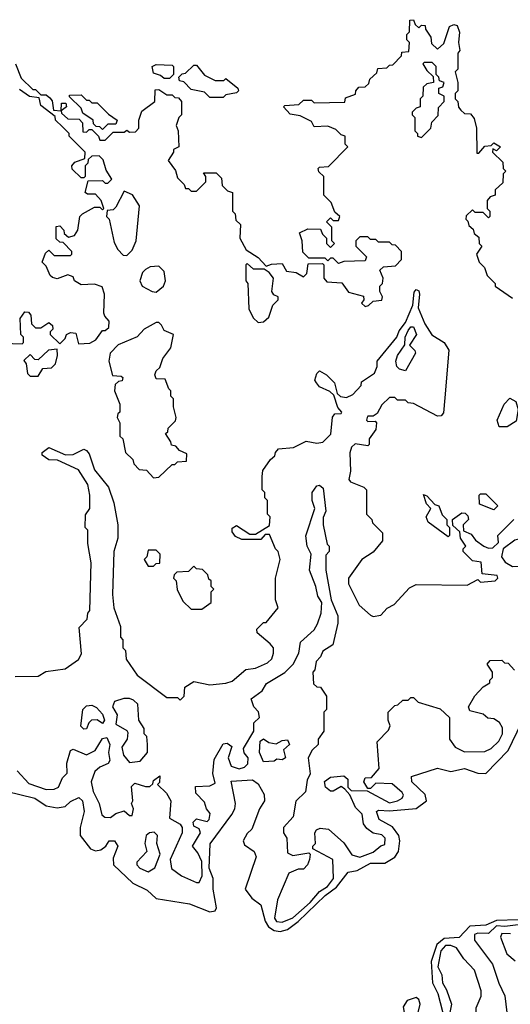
# Model space of a CAD drawing. Extents: x 2737310 to 2869991, y 870230 to 1012730.
# Tile 204 of 256: x 2781206 to 2783036, y 920455 to 924130. Entities that reach past the tile are written whole.
import ezdxf

# ---------------------------------------------------------------- set-up
doc = ezdxf.new("R2010")
doc.units = 0

msp = doc.modelspace()

# ---------------------------------------------------------------- linework, layer by layer
at = {"layer": '0CON02XD'}
for points in [[(2781190, 923965), (2781211.7, 923911.7), (2781255, 923870), (2781265, 923870), (2781285, 923850), (2781305, 923850), (2781318.3, 923838.3), (2781327, 923827), (2781331.7, 923791.7), (2781360, 923790), (2781361.7, 923818.3), (2781378.3, 923818.3), (2781380, 923805), (2781360, 923790), (2781361.7, 923781.7), (2781385, 923760), (2781428.3, 923758.3), (2781440, 923745), (2781441.7, 923711.7), (2781455, 923710), (2781465, 923720), (2781475, 923720), (2781500, 923695), (2781505, 923680), (2781525, 923680), (2781555, 923710), (2781595, 923710), (2781605, 923717.5), (2781615, 923710), (2781638.3, 923711.7), (2781650, 923725), (2781650, 923755), (2781661.7, 923788.3), (2781710, 923825), (2781711.7, 923868.3), (2781725, 923870), (2781755, 923850), (2781775, 923850), (2781785, 923840), (2781798.3, 923838.3), (2781810, 923825), (2781810, 923775), (2781800, 923765), (2781790, 923735), (2781797.5, 923715), (2781800, 923655), (2781780, 923645), (2781780, 923635), (2781760, 923605), (2781787.5, 923567.5), (2781795, 923540), (2781820, 923515), (2781825, 923500), (2781835, 923500), (2781845, 923490), (2781865, 923490), (2781900, 923525), (2781900, 923545), (2781891.7, 923558.3), (2781938.3, 923558.3), (2781958.3, 923538.3), (2781961.7, 923511.7), (2781981.7, 923491.7), (2782000, 923485), (2782000, 923415), (2782010, 923405), (2782011.7, 923381.7), (2782030, 923365), (2782027.5, 923315), (2782050.7, 923270.7), (2782095, 923242.5), (2782125, 923210), (2782145, 923217.5), (2782185, 923220), (2782201.7, 923191.7), (2782237, 923187), (2782265, 923170), (2782277, 923183), (2782281.7, 923218.3), (2782335, 923220), (2782340, 923215), (2782340, 923165), (2782351.7, 923151.7), (2782408.3, 923148.3), (2782433, 923113), (2782488.3, 923098.3), (2782490, 923085), (2782481.7, 923071.7), (2782495, 923060), (2782507, 923063), (2782525, 923080), (2782557, 923083), (2782560, 923095), (2782550, 923115), (2782550, 923135), (2782560, 923145), (2782562.5, 923165), (2782550, 923195), (2782563, 923207), (2782608.3, 923211.7), (2782630, 923235), (2782630, 923265), (2782608.3, 923288.3), (2782595, 923290), (2782585, 923300), (2782545, 923300), (2782535, 923310), (2782515, 923310), (2782505, 923320), (2782475, 923320), (2782460, 923305), (2782460, 923285), (2782500, 923245), (2782495, 923230), (2782415, 923227.5), (2782395, 923220), (2782375, 923240), (2782365, 923240), (2782355, 923230), (2782345, 923240), (2782285, 923240), (2782261.7, 923261.7), (2782260, 923305), (2782250, 923335), (2782280.7, 923349.3), (2782328.3, 923348.3), (2782335, 923330), (2782350, 923315), (2782350, 923295), (2782365, 923280), (2782380, 923295), (2782370, 923305), (2782370, 923355), (2782350, 923375), (2782365, 923390), (2782375, 923380), (2782395, 923380), (2782400, 923395), (2782381.7, 923411.7), (2782368.3, 923448.3), (2782340, 923475), (2782340, 923545), (2782321.7, 923561.7), (2782320, 923575), (2782325, 923580), (2782358.3, 923581.7), (2782430, 923655), (2782420, 923665), (2782420, 923695), (2782405, 923700), (2782385, 923720), (2782355, 923732.5), (2782305, 923730), (2782295, 923750), (2782251.7, 923771.7), (2782215, 923777.5), (2782190, 923805), (2782195, 923810), (2782247, 923813), (2782265, 923830), (2782295, 923830), (2782305, 923820), (2782418.3, 923821.7), (2782421.7, 923838.3), (2782458.3, 923851.7), (2782460, 923865), (2782471.7, 923878.3), (2782495, 923880), (2782508.3, 923891.7), (2782511.7, 923908.3), (2782538.3, 923931.7), (2782541.7, 923948.3), (2782575, 923950), (2782585, 923960), (2782598.3, 923961.7), (2782630, 923995), (2782631.7, 924008.3), (2782658.3, 924011.7), (2782660, 924045), (2782650, 924055), (2782650, 924075), (2782660, 924085), (2782661.7, 924128.3), (2782675, 924130), (2782681.7, 924111.7), (2782695, 924100), (2782705, 924110), (2782718.3, 924108.3), (2782720, 924095)], [(2782720, 924095), (2782740, 924065), (2782741.7, 924041.7), (2782765, 924020), (2782788.3, 924041.7), (2782810, 924105), (2782825, 924112.5), (2782838.3, 924108.3), (2782847, 924083), (2782842.5, 924045), (2782847.5, 924015), (2782840, 924005), (2782840, 923945), (2782830, 923935), (2782840, 923895), (2782840, 923865), (2782830, 923855), (2782830, 923835), (2782840, 923825), (2782843, 923803), (2782851.7, 923791.7), (2782865, 923780), (2782888.3, 923778.3), (2782901.7, 923761.7), (2782910, 923725), (2782911.7, 923631.7), (2782918.3, 923631.7), (2782941.7, 923658.3), (2782965, 923660), (2782975, 923670), (2783000, 923655), (2782985, 923640), (2782971.7, 923648.3), (2782970, 923635), (2783008.3, 923598.3), (2783010, 923575), (2783020, 923565), (2783010, 923555), (2783008.3, 923521.7), (2782980, 923495), (2782980, 923475), (2782961.7, 923468.3), (2782950, 923455), (2782950, 923425), (2782960, 923415), (2782960, 923395), (2782955, 923390), (2782935, 923410), (2782905, 923410), (2782895, 923420), (2782871.7, 923398.3), (2782870, 923385), (2782878.3, 923378.3), (2782881.7, 923361.7), (2782898.3, 923348.3), (2782901.7, 923331.7), (2782918.3, 923318.3), (2782920, 923295), (2782930, 923285), (2782910, 923255), (2782920, 923225), (2782940, 923205), (2782950, 923175), (2782980, 923145), (2782980, 923135), (2783045, 923090)], [(2782705, 923690), (2782740, 923725), (2782743, 923747), (2782767, 923773), (2782768.3, 923801.7), (2782790, 923825), (2782790, 923845), (2782770, 923855), (2782770, 923875), (2782785, 923880), (2782790, 923895), (2782771.7, 923901.7), (2782770, 923915), (2782760, 923925), (2782760, 923955), (2782745, 923970), (2782715, 923970), (2782710, 923965), (2782725, 923940), (2782748.3, 923918.3), (2782750, 923895), (2782725, 923890), (2782711.7, 923878.3), (2782710, 923845), (2782700, 923835), (2782700, 923805), (2782685, 923800), (2782670, 923785), (2782670, 923775), (2782680, 923765), (2782680, 923715), (2782690, 923705), (2782690, 923695), (2782705, 923690)], [(2781765, 923910), (2781745, 923910), (2781731.7, 923921.7), (2781705, 923930), (2781700, 923955), (2781715, 923962.5), (2781775, 923960), (2781780, 923955), (2781780, 923925), (2781765, 923910)], [(2781965, 923840), (2781915, 923840), (2781895, 923860), (2781845, 923870), (2781818.3, 923898.3), (2781801.7, 923901.7), (2781800, 923915), (2781811.7, 923928.3), (2781825, 923930), (2781855, 923960), (2781865, 923960), (2781895, 923922.5), (2781935, 923902.5), (2781967.5, 923902.5), (2781975, 923910), (2782020, 923875), (2782022.5, 923865), (2782015, 923857.5), (2781975, 923850), (2781965, 923840)], [(2781143, 922923), (2781215, 922920), (2781220, 922925), (2781220, 922945), (2781210, 922955), (2781207.5, 923015), (2781225, 923040), (2781238.3, 923038.3), (2781247, 923027), (2781250, 922995), (2781265, 922980), (2781285, 922980), (2781315, 923000), (2781328.3, 922988.3), (2781330, 922975), (2781320, 922965), (2781320, 922955), (2781355, 922920), (2781375, 922940), (2781380, 922955), (2781395, 922962.5), (2781415, 922960), (2781425, 922920), (2781467, 922923), (2781490, 922935), (2781515, 922970), (2781525, 922970), (2781538.3, 922981.7), (2781540, 923005), (2781523, 923023), (2781520, 923035), (2781522.5, 923105), (2781513, 923133), (2781485, 923142.5), (2781435, 923140), (2781410, 923155), (2781405, 923170), (2781385, 923177.5), (2781345, 923162.5), (2781328.3, 923168.3), (2781320, 923175), (2781305, 923210), (2781290, 923225), (2781301.7, 923258.3), (2781315, 923270), (2781335, 923250), (2781395, 923250), (2781400, 923255), (2781400, 923265), (2781368.3, 923298.3), (2781355, 923300), (2781341.7, 923311.7), (2781341.7, 923358.3), (2781355, 923360), (2781370, 923345), (2781371.7, 923331.7), (2781388.3, 923318.3), (2781410, 923325), (2781422.5, 923345), (2781430, 923395), (2781440, 923405), (2781485, 923430), (2781505, 923430), (2781515, 923420), (2781520, 923425), (2781510, 923455), (2781488.3, 923478.3), (2781458.3, 923478.3), (2781450, 923485), (2781461.7, 923528.3), (2781515, 923530), (2781525, 923520), (2781535, 923520), (2781550, 923535), (2781528.3, 923568.3), (2781517, 923607), (2781501.7, 923621.7), (2781475, 923620), (2781461.7, 923608.3), (2781460, 923595), (2781450, 923585), (2781450, 923545), (2781445, 923540), (2781435, 923540), (2781401.7, 923571.7), (2781400, 923585), (2781411.7, 923598.3), (2781448.3, 923611.7), (2781450, 923635), (2781390, 923695), (2781390, 923705), (2781365, 923730), (2781340, 923755), (2781338.3, 923768.3), (2781285, 923810), (2781278.3, 923838.3), (2781243, 923843), (2781205, 923870)], [(2781515, 923720), (2781505, 923730), (2781491.7, 923731.7), (2781481.7, 923741.7), (2781480, 923755), (2781441.7, 923781.7), (2781435, 923800), (2781391.7, 923841.7), (2781391.7, 923848.3), (2781435, 923850), (2781455, 923830), (2781465, 923830), (2781475, 923820), (2781495, 923820), (2781537, 923777), (2781570, 923755), (2781565, 923740), (2781535, 923740), (2781515, 923720)], [(2781605, 923250), (2781625, 923270), (2781640, 923305), (2781652.5, 923435), (2781626.4, 923476.4), (2781595, 923490), (2781565, 923430), (2781555, 923420), (2781531.7, 923418.3), (2781530, 923395), (2781540, 923385), (2781558.3, 923298.3), (2781571.7, 923271.7), (2781591.7, 923251.7), (2781605, 923250)], [(2781715, 923113.3), (2781742.5, 923135), (2781750, 923155), (2781745, 923190), (2781725, 923210), (2781693, 923207), (2781675, 923197.5), (2781664.1, 923185.9), (2781654.1, 923155.9), (2781662.5, 923135), (2781700, 923115), (2781715, 923113.3)], [(2782095, 923000), (2782115, 923002.5), (2782135, 923020), (2782150, 923065), (2782170, 923085), (2782170, 923095), (2782153.6, 923103.6), (2782146.7, 923115), (2782152.5, 923165), (2782136.7, 923186.7), (2782118.3, 923198.3), (2782078.3, 923198.3), (2782055, 923220), (2782050, 923215), (2782050, 923155), (2782057.5, 923145), (2782060.7, 923050.7), (2782077, 923017), (2782095, 923000)], [(2781188.3, 921678.3), (2781275, 921680), (2781303, 921697), (2781375, 921707.5), (2781425, 921742.5), (2781436.4, 921763.6), (2781428.3, 921861.7), (2781457, 921893), (2781460, 921915), (2781467.5, 921925), (2781473, 922103), (2781460, 922175), (2781460, 922225), (2781450, 922235), (2781451.7, 922281.7), (2781467.5, 922305), (2781467.5, 922355), (2781460, 922395), (2781425, 922450), (2781346.4, 922486.4), (2781315, 922486.7), (2781290, 922505), (2781290, 922515), (2781315, 922533.3), (2781376.4, 922506.4), (2781405, 922506.7), (2781445, 922526.7), (2781455, 922522.5), (2781465, 922510), (2781485, 922450), (2781536.7, 922385), (2781557, 922327), (2781572.5, 922245), (2781572.5, 922195), (2781556.7, 922145), (2781552.5, 921985), (2781557.5, 921935), (2781582.5, 921865), (2781582.5, 921825), (2781590, 921815), (2781590, 921785), (2781600, 921775), (2781603, 921743), (2781643.6, 921683.6), (2781755, 921600), (2781795, 921600), (2781805, 921590), (2781820, 921605), (2781821.7, 921638.3), (2781855, 921660), (2781915, 921647.5), (2781975, 921653.3), (2781998.3, 921661.7), (2782050, 921705), (2782085, 921710), (2782130.7, 921729.3), (2782146.1, 921743.9), (2782152.5, 921765), (2782152.5, 921785), (2782140.7, 921800.7), (2782091.7, 921841.7), (2782090, 921855), (2782115, 921880), (2782125, 921880), (2782170, 921935), (2782160, 921965), (2782160, 922045), (2782177.5, 922115), (2782170, 922145), (2782160, 922155), (2782138.3, 922208.3), (2782121.7, 922208.3), (2782105, 922190), (2782035, 922190), (2782010.7, 922200.7), (2781998.3, 922218.3), (2781998.3, 922231.7), (2782015, 922242.5), (2782065, 922210), (2782085, 922210), (2782138.3, 922241.7), (2782140, 922275), (2782130, 922285), (2782130, 922335), (2782120, 922345), (2782120, 922365), (2782110, 922375), (2782110, 922425), (2782113, 922447), (2782141.7, 922488.3), (2782158.3, 922501.7), (2782160, 922515), (2782171.7, 922528.3), (2782227, 922533), (2782275, 922557.5), (2782315, 922550), (2782337, 922553), (2782367, 922583), (2782373, 922647), (2782381.7, 922658.3), (2782405, 922660), (2782407.5, 922665), (2782393, 922683), (2782378.3, 922728.3), (2782362.5, 922742.5), (2782325, 922760), (2782313.3, 922775), (2782307.5, 922785), (2782315, 922810), (2782325, 922820), (2782350, 922805), (2782380, 922775), (2782390, 922735), (2782403, 922723), (2782425, 922720), (2782449.3, 922730.7), (2782480, 922765), (2782481.7, 922778.3), (2782529.3, 922810.7), (2782540, 922835), (2782540, 922855), (2782613.3, 922945), (2782621.7, 922968.3), (2782645, 923000), (2782672.5, 923065), (2782677, 923113), (2782685, 923122.5), (2782695, 923117.5), (2782698, 923105), (2782692.5, 923055), (2782717.5, 922995), (2782743.6, 922953.6), (2782790, 922925), (2782807, 922897), (2782791.7, 922718.3), (2782787, 922663), (2782778.3, 922651.7), (2782765, 922650), (2782675, 922697.5), (2782655, 922700), (2782645, 922710), (2782615, 922710), (2782605, 922720), (2782585, 922720), (2782557, 922693), (2782539.3, 922660.7), (2782525, 922650), (2782505, 922650), (2782502.5, 922645), (2782500, 922635), (2782505, 922630), (2782531.7, 922631.7), (2782537.5, 922625), (2782535, 922600), (2782510, 922565), (2782510, 922545), (2782505, 922540), (2782457, 922547), (2782443.3, 922535), (2782437, 922513), (2782440, 922445), (2782433.6, 922413.6), (2782440, 922405), (2782490, 922385), (2782500, 922375), (2782500, 922285), (2782520, 922265), (2782521.7, 922251.7), (2782560, 922215), (2782560, 922185), (2782525, 922142.5), (2782482.5, 922115), (2782432.5, 922045), (2782432.5, 922025), (2782472.5, 921945), (2782515, 921907.5), (2782525, 921902.5), (2782553, 921907), (2782577, 921933), (2782603, 921947), (2782660.7, 922009.3), (2782685, 922022.5), (2782875, 922020), (2782915, 922040), (2782925, 922030), (2782980, 922035), (2782990, 922045), (2782987.5, 922055), (2782931.7, 922061.7), (2782927.5, 922105), (2782895, 922110), (2782860, 922145), (2782860, 922155), (2782870, 922165), (2782850, 922195), (2782848.3, 922218.3), (2782821.7, 922241.7), (2782820, 922265), (2782855, 922290), (2782868.3, 922288.3), (2782878.3, 922278.3), (2782880, 922265), (2782860, 922245), (2782861.7, 922221.7), (2782890, 922210), (2782907, 922187), (2782937.5, 922165), (2782955, 922157.5), (2782971.7, 922158.3), (2782991.7, 922178.3), (2782990, 922205), (2783050, 922265)], [(2781705, 922420), (2781725, 922422.5), (2781775, 922470), (2781785, 922470), (2781795, 922480), (2781828.3, 922481.7), (2781830, 922510), (2781801.7, 922521.7), (2781788.3, 922538.3), (2781771.7, 922541.7), (2781770, 922555), (2781750, 922585), (2781758.3, 922591.7), (2781760, 922605), (2781787, 922633), (2781790, 922645), (2781780, 922685), (2781780, 922715), (2781770, 922725), (2781770, 922745), (2781761.7, 922751.7), (2781748.3, 922788.3), (2781715, 922790), (2781710, 922805), (2781715, 922820), (2781728.3, 922831.7), (2781740, 922865), (2781770, 922905), (2781780, 922955), (2781745, 922970), (2781735, 922990), (2781725, 923000), (2781715, 923000), (2781670, 922975), (2781643.6, 922946.4), (2781573.3, 922916.7), (2781543.3, 922885), (2781538, 922855), (2781551.7, 922801.7), (2781585, 922800), (2781590, 922795), (2781588.3, 922781.7), (2781575, 922780), (2781561.7, 922768.3), (2781560, 922745), (2781580, 922695), (2781580, 922665), (2781571.7, 922658.3), (2781570, 922645), (2781580, 922625), (2781580, 922575), (2781590, 922565), (2781600, 922515), (2781628.3, 922488.3), (2781631.7, 922471.7), (2781651.7, 922451.7), (2781678.3, 922448.3), (2781705, 922420)], [(2782645, 922820), (2782622.5, 922825), (2782613.3, 922835), (2782608.8, 922855), (2782615, 922876.7), (2782643.3, 922916.7), (2782644.3, 922945), (2782655, 922970), (2782665, 922983.3), (2782675, 922983.3), (2782685.8, 922955), (2782660, 922915), (2782680, 922895), (2782682.5, 922885), (2782645, 922820)], [(2781275, 922800), (2781291.7, 922828.3), (2781325, 922830), (2781340, 922845), (2781347, 922877), (2781345, 922900), (2781313, 922897), (2781275, 922860), (2781261.7, 922861.7), (2781245, 922880), (2781221.7, 922858.3), (2781230, 922845), (2781235, 922810), (2781245, 922800), (2781275, 922800)], [(2783025, 922610), (2782995, 922610), (2782987.5, 922635), (2783013.3, 922695), (2783035, 922717.5), (2783056.7, 922705), (2783066.2, 922675), (2783058.3, 922631.7), (2783025, 922610)], [(2781197, 921327), (2781239.3, 921279.3), (2781305, 921256.7), (2781335, 921257.5), (2781350, 921265), (2781365, 921300), (2781382.5, 921317.5), (2781381.2, 921355), (2781395, 921402.5), (2781405, 921406.7), (2781455, 921386.7), (2781487.3, 921402.7), (2781515, 921447.5), (2781530.7, 921450.7), (2781542, 921425), (2781536.7, 921395), (2781542.5, 921365), (2781536.2, 921353.8), (2781505, 921340), (2781486.1, 921323.9), (2781472.5, 921285), (2781479.5, 921249.5), (2781502.5, 921205), (2781511.7, 921161.7), (2781523.6, 921153.6), (2781545, 921152.5), (2781565, 921167.5), (2781595, 921177.5), (2781615, 921160), (2781625, 921160), (2781630, 921185), (2781622.5, 921205), (2781627.5, 921215), (2781622.5, 921267.5), (2781635, 921280), (2781675, 921267.5), (2781691.7, 921268.3), (2781702.5, 921277.5), (2781705, 921290), (2781728.3, 921308.3), (2781727, 921283), (2781720, 921275), (2781753, 921243), (2781770, 921215), (2781765, 921150), (2781805, 921127.5), (2781812.5, 921115), (2781812.5, 921095), (2781767.5, 920995), (2781771.7, 920961.7), (2781810, 920935), (2781865, 920910), (2781875, 920910), (2781886.1, 920933.9), (2781885, 920987.5), (2781870.7, 921020.7), (2781850, 921045), (2781880, 921095), (2781875, 921110), (2781855, 921120), (2781852.5, 921135), (2781865, 921146.7), (2781905, 921137.5), (2781912.5, 921145), (2781916.7, 921166.7), (2781902.5, 921185), (2781895, 921210), (2781863, 921243), (2781861.7, 921268.3), (2781915, 921270), (2781935, 921280), (2781926.1, 921316.1), (2781931.7, 921368.3), (2781965, 921426.7), (2781979.3, 921429.3), (2781997, 921417), (2781983.3, 921375), (2781995, 921343.3), (2782025, 921333.3), (2782045, 921340), (2782057.3, 921352.7), (2782058.8, 921375), (2782043.9, 921393.9), (2782040.7, 921409.3), (2782080, 921475), (2782080, 921505), (2782100, 921525), (2782097, 921547), (2782080, 921565), (2782070, 921595), (2782110, 921625), (2782127, 921653), (2782195, 921693.3), (2782226.7, 921725), (2782247.5, 921765), (2782253, 921807), (2782305, 921852.5), (2782317.5, 921875), (2782330, 921915), (2782333.3, 921955), (2782318.3, 921978.3), (2782311.2, 922015), (2782286.7, 922075), (2782293.3, 922135), (2782278.8, 922165), (2782273.6, 922203.6), (2782307.5, 922305), (2782296.7, 922335), (2782297.5, 922365), (2782315, 922390), (2782325, 922392.5), (2782338.3, 922381.7), (2782347.5, 922295), (2782338.3, 922271.7), (2782337.5, 922245), (2782353, 922173), (2782360, 922165), (2782360, 922145), (2782348.3, 922131.7), (2782347.5, 922075), (2782367.5, 921965), (2782393.3, 921905), (2782393, 921877), (2782373.6, 921796.4), (2782337, 921773), (2782328.3, 921751.7), (2782312.5, 921735), (2782307, 921703), (2782300, 921695), (2782301.7, 921651.7), (2782315, 921640), (2782328.3, 921638.3), (2782350, 921605), (2782350, 921555), (2782340, 921545), (2782340, 921475), (2782320, 921445), (2782320, 921425), (2782297, 921403), (2782282.5, 921375), (2782290, 921315), (2782278.3, 921291.7), (2782271.7, 921248.3), (2782236.4, 921213.6), (2782226.7, 921155), (2782190, 921115), (2782190, 921095), (2782202.5, 921075), (2782205, 921020), (2782225, 921010), (2782285, 921020), (2782290, 921015), (2782287.5, 920995), (2782280, 920975), (2782265, 920960), (2782245, 920960), (2782210, 920945), (2782167.5, 920845), (2782157, 920777), (2782164.1, 920764.1), (2782185, 920761.2), (2782225, 920778), (2782290, 920835), (2782324.5, 920875.5), (2782353.8, 920895), (2782376.2, 920925), (2782373.8, 920995), (2782300, 921035), (2782300, 921045), (2782310, 921055), (2782307.5, 921095), (2782313.6, 921106.4), (2782327, 921113), (2782358.3, 921108.3), (2782415, 921057.5), (2782445, 921013.3), (2782475, 921003.8), (2782525, 921023.3), (2782553, 921047), (2782568.3, 921051.7), (2782570, 921075), (2782557, 921087), (2782525, 921093.3), (2782500.7, 921110.7), (2782488.3, 921128.3), (2782483.3, 921165), (2782459.2, 921189.2), (2782437, 921237), (2782418.3, 921258.3), (2782405, 921267.5), (2782375, 921250), (2782365, 921250), (2782346.7, 921265), (2782343, 921287), (2782365, 921302.5), (2782415, 921307.5), (2782430, 921295), (2782430, 921265), (2782442.5, 921252.5), (2782501.7, 921251.7), (2782585, 921206.7), (2782615.8, 921214.2), (2782632.5, 921225), (2782637.5, 921235), (2782632.5, 921245), (2782595, 921277.5), (2782535, 921280), (2782515, 921260), (2782505, 921260), (2782490, 921285), (2782495, 921300), (2782518.3, 921301.7), (2782547.5, 921335), (2782540, 921435), (2782581.7, 921478.3), (2782587.5, 921495), (2782580, 921515), (2782580, 921545), (2782605, 921570), (2782617, 921573), (2782635, 921590), (2782655, 921590), (2782665, 921600), (2782675, 921600), (2782693, 921583), (2782775, 921557.5), (2782810, 921525), (2782810, 921445), (2782830, 921415), (2782865, 921397.5), (2782941.7, 921398.3), (2782965, 921410), (2782993, 921437), (2783007.5, 921465), (2783007, 921487), (2782996.4, 921506.4), (2782975, 921520), (2782953, 921523), (2782935, 921537.5), (2782885, 921550), (2782880, 921565), (2782903.6, 921606.4), (2782935, 921640), (2782960, 921655), (2782960, 921665), (2782970, 921675), (2782970, 921695), (2782950, 921725), (2782961.7, 921738.3), (2783005, 921740), (2783015, 921730), (2783028.3, 921728.3), (2783051.7, 921701.7)], [(2782805, 922200), (2782730, 922255), (2782722.5, 922275), (2782740, 922305), (2782723, 922323), (2782712.5, 922357.5), (2782725, 922352.5), (2782755, 922320), (2782770, 922315), (2782781.7, 922281.7), (2782800, 922265), (2782800, 922245), (2782810, 922235), (2782810, 922205), (2782805, 922200)], [(2782975, 922300), (2782921.7, 922321.7), (2782920, 922355), (2782925, 922360), (2782945, 922360), (2782990, 922315), (2782975, 922300)], [(2783045, 922088.8), (2783075, 922090), (2783097.5, 922105), (2783127, 922163), (2783128.3, 922188.3), (2783068.3, 922191.7), (2783053, 922187), (2783010, 922155), (2783003.8, 922125), (2783016.7, 922105), (2783045, 922088.8)], [(2781705, 922090), (2781715, 922100), (2781728.3, 922101.7), (2781730, 922135), (2781715, 922150), (2781685, 922150), (2781680, 922125), (2781670, 922115), (2781685, 922090), (2781705, 922090)], [(2781885, 921930), (2781920, 921955), (2781920, 921995), (2781930, 922005), (2781920, 922015), (2781920, 922035), (2781911.7, 922041.7), (2781908.3, 922058.3), (2781888.3, 922078.3), (2781865, 922080), (2781855, 922090), (2781835, 922070), (2781791.7, 922068.3), (2781781.7, 922058.3), (2781780, 922045), (2781790, 922035), (2781793, 922003), (2781815, 921960), (2781845, 921930), (2781885, 921930)], [(2781615, 921357.5), (2781655, 921362.5), (2781682.5, 921395), (2781682.5, 921425), (2781680, 921455), (2781670, 921465), (2781670, 921485), (2781650, 921515), (2781646.7, 921575), (2781630.7, 921590.7), (2781615, 921596.2), (2781593.9, 921596.1), (2781560, 921585), (2781552.5, 921565), (2781570, 921535), (2781565, 921500), (2781605, 921477.5), (2781609.3, 921469.3), (2781606.7, 921445), (2781587.5, 921415), (2781593.3, 921385), (2781615, 921357.5)], [(2781445, 921482.5), (2781433.6, 921493.6), (2781442, 921555), (2781455, 921568.8), (2781475, 921572), (2781492.7, 921562.7), (2781515, 921537.5), (2781522.5, 921515), (2781515, 921502.5), (2781495, 921516.7), (2781474.1, 921515.9), (2781463.8, 921506.2), (2781455, 921483.3), (2781445, 921482.5)], [(2781155, 921250.8), (2781262.5, 921225), (2781305, 921196), (2781345, 921188), (2781375, 921193.8), (2781395, 921212.5), (2781427, 921227), (2781440, 921215), (2781446.2, 921175), (2781431.2, 921115), (2781432, 921085), (2781470, 921035), (2781488.3, 921028.3), (2781508.8, 921031.2), (2781527.5, 921045), (2781540, 921065), (2781560, 921065), (2781572.5, 921045), (2781555, 921000), (2781556.2, 920975), (2781627.6, 920907.6), (2781680.8, 920880.8), (2781715, 920850), (2781839.7, 920829.7), (2781915, 920800), (2781935, 920803.3), (2781940, 920815), (2781927.5, 920885), (2781927.5, 920925), (2781913.2, 920963.2), (2781915.9, 921054.1), (2781997.1, 921162.9), (2782008.8, 921185), (2782010.8, 921205), (2781995, 921287.5), (2782075, 921293.3), (2782095, 921277.5), (2782118.1, 921238.1), (2782118.8, 921215), (2782100, 921185), (2782071.7, 921108.3), (2782055, 921092.5), (2782040, 921065), (2782045, 921050), (2782081.2, 921025), (2782088, 921005), (2782046.7, 920885), (2782071.3, 920851.3), (2782105.8, 920825.8), (2782121.4, 920765), (2782133.6, 920743.6), (2782155, 920730), (2782177.3, 920727.3), (2782205.5, 920734.5), (2782245, 920764.2), (2782345, 920860.8), (2782387.7, 920892.3), (2782431.7, 920948.3), (2782465, 920954), (2782515, 920982), (2782568.3, 920981.7), (2782605, 921004), (2782618.6, 921025), (2782624.2, 921065), (2782620.8, 921085), (2782597, 921117), (2782546.7, 921145), (2782537.5, 921175), (2782545, 921180), (2782585, 921177.1), (2782685, 921186), (2782723.8, 921215), (2782718.3, 921238.3), (2782668.8, 921285), (2782667.5, 921305), (2782765, 921336.7), (2782815, 921323.8), (2782865.7, 921335.7), (2782915, 921318), (2782945, 921316.7), (2783028.3, 921401.7), (2783078, 921505)], [(2782115, 921360), (2782100, 921395), (2782103, 921437), (2782115, 921446), (2782135, 921432.5), (2782163, 921427), (2782185, 921440), (2782205, 921442.5), (2782212.5, 921425), (2782190, 921405), (2782197.5, 921375), (2782185, 921367.5), (2782165, 921370), (2782155, 921362.5), (2782115, 921360)], [(2781685, 920950), (2781710, 920965), (2781730, 921015), (2781717.5, 921055), (2781720, 921085), (2781707.5, 921097.5), (2781690, 921095), (2781677.5, 921085), (2781672.5, 921055), (2781680, 921025), (2781642.5, 920985), (2781642.5, 920975), (2781653.6, 920963.6), (2781685, 920950)], [(2783065, 920770.5), (2782985, 920767.8), (2782945, 920750.8), (2782885, 920747.1), (2782846, 920704), (2782789.7, 920700.3), (2782762.2, 920677.8), (2782741.4, 920615), (2782745.6, 920535), (2782765.7, 920495), (2782791.9, 920395)], [(2783075, 920753.3), (2783015.6, 920745.6), (2782985, 920748.5), (2782955, 920718.8), (2782915, 920720), (2782903.3, 920715), (2782903.3, 920695), (2782970, 920605), (2782993.6, 920533.6), (2783016.4, 920486.4), (2783023.8, 920425)], [(2783037.5, 920717.5), (2783005, 920718.8), (2783000, 920705), (2783023.6, 920643.6), (2783055, 920617.5)], [(2782865, 920352.5), (2782907.5, 920385), (2782908.3, 920441.7), (2782927.5, 920485), (2782927.5, 920505), (2782903, 920583), (2782862.5, 920625), (2782835.6, 920665.6), (2782815, 920674), (2782795, 920674), (2782777.5, 920655), (2782765.8, 920595), (2782781.2, 920565), (2782783.3, 920535), (2782798.8, 920508.8), (2782816.7, 920455), (2782811.2, 920425), (2782815, 920407.5), (2782855, 920357.5), (2782865, 920352.5)], [(2782675, 920403.3), (2782690, 920415), (2782700, 920455), (2782695, 920472.5), (2782685, 920480), (2782651.2, 920468.8), (2782636.7, 920445), (2782640, 920425), (2782650.5, 920410.5), (2782675, 920403.3)]]:
    msp.add_lwpolyline(points, dxfattribs=at)

doc.saveas('drawing.dxf')
